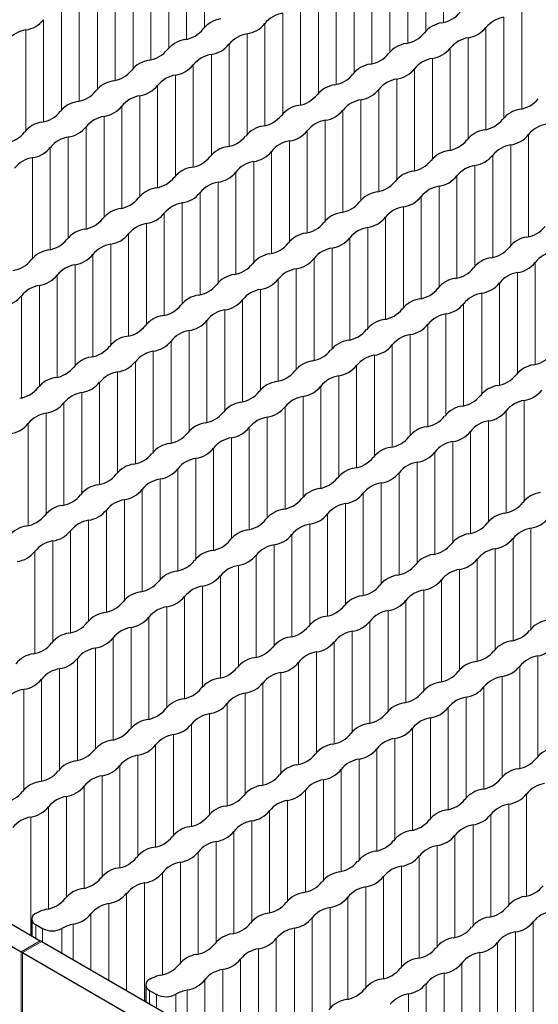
# Paper-space layout 'Blatt2' of a CAD drawing. Header units: millimetres. Extents: x 5 to 418, y 2 to 292.
# Tile 65 of 74: x 266.62 to 272.95, y 213.53 to 225.54. Entities that reach past the tile are written whole.
import ezdxf

# ---------------------------------------------------------------- set-up
doc = ezdxf.new("R2010")
doc.units = ezdxf.units.MM

psp = doc.layouts.new('Blatt2')

# ---------------------------------------------------------------- linework, layer by layer
at = {"color": 7, "linetype": 'Continuous', "lineweight": 18}
for p, q in [((271.795, 226.749), (271.795, 225.505)), ((268.88, 226.672), (268.88, 225.446)), ((271.579, 226.624), (271.579, 225.399)), ((268.66, 226.545), (268.66, 225.301)), ((271.359, 226.497), (271.359, 225.253)), ((268.444, 226.42), (268.444, 225.195)), ((271.143, 226.373), (271.143, 225.147)), ((268.224, 226.293), (268.224, 225.049)), ((270.923, 226.246), (270.923, 225.001)), ((268.008, 226.168), (268.008, 224.943)), ((270.707, 226.121), (270.707, 224.895)), ((267.788, 226.041), (267.788, 224.797)), ((270.487, 225.994), (270.487, 224.75)), ((267.572, 225.917), (267.572, 224.691)), ((267.352, 225.79), (267.352, 224.545)), ((270.271, 225.869), (270.271, 224.644)), ((267.136, 225.665), (267.136, 224.44)), ((270.051, 225.742), (270.051, 224.498)), ((272.75, 225.694), (272.75, 224.45)), ((266.916, 225.538), (266.916, 224.294)), ((269.835, 225.617), (269.835, 224.392)), ((272.533, 225.57), (272.533, 224.344)), ((266.7, 225.413), (266.7, 224.188)), ((269.615, 225.49), (269.615, 224.246)), ((272.314, 225.443), (272.314, 224.198)), ((269.399, 225.366), (269.399, 224.14)), ((272.097, 225.318), (272.097, 224.093)), ((269.179, 225.239), (269.179, 223.994)), ((271.877, 225.191), (271.877, 223.947)), ((268.963, 225.114), (268.963, 223.889)), ((271.661, 225.066), (271.661, 223.841)), ((268.743, 224.987), (268.743, 223.743)), ((271.441, 224.939), (271.441, 223.695)), ((268.526, 224.862), (268.526, 223.637)), ((271.225, 224.815), (271.225, 223.589)), ((268.307, 224.735), (268.307, 223.491)), ((271.005, 224.688), (271.005, 223.443)), ((268.09, 224.61), (268.09, 223.385)), ((270.789, 224.563), (270.789, 223.337)), ((267.871, 224.483), (267.871, 223.239)), ((270.569, 224.436), (270.569, 223.192)), ((267.654, 224.359), (267.654, 223.133)), ((270.353, 224.311), (270.353, 223.086)), ((267.434, 224.232), (267.434, 222.987)), ((267.218, 224.107), (267.218, 222.882)), ((270.133, 224.184), (270.133, 222.94)), ((272.832, 224.137), (272.832, 222.892)), ((266.998, 223.98), (266.998, 222.736)), ((269.917, 224.059), (269.917, 222.834)), ((272.616, 224.012), (272.616, 222.786)), ((266.782, 223.855), (266.782, 222.63)), ((269.697, 223.932), (269.697, 222.688)), ((272.396, 223.885), (272.396, 222.641)), ((269.481, 223.808), (269.481, 222.582)), ((272.18, 223.76), (272.18, 222.535)), ((269.261, 223.681), (269.261, 222.436)), ((271.96, 223.633), (271.96, 222.389)), ((269.045, 223.556), (269.045, 222.331)), ((271.744, 223.508), (271.744, 222.283)), ((268.825, 223.429), (268.825, 222.185)), ((271.524, 223.381), (271.524, 222.137)), ((268.609, 223.304), (268.609, 222.079)), ((271.308, 223.257), (271.308, 222.031)), ((268.389, 223.177), (268.389, 221.933)), ((271.088, 223.13), (271.088, 221.885)), ((268.173, 223.052), (268.173, 221.827)), ((270.872, 223.005), (270.872, 221.779)), ((267.953, 222.926), (267.953, 221.681)), ((270.652, 222.878), (270.652, 221.634)), ((267.737, 222.801), (267.737, 221.575)), ((270.436, 222.753), (270.436, 221.528)), ((267.517, 222.674), (267.517, 221.429)), ((267.301, 222.549), (267.301, 221.324)), ((270.216, 222.626), (270.216, 221.382)), ((272.915, 222.579), (272.915, 221.334)), ((267.081, 222.422), (267.081, 221.178)), ((270, 222.501), (270, 221.276)), ((272.698, 222.454), (272.698, 221.228)), ((266.865, 222.297), (266.865, 221.072)), ((269.78, 222.374), (269.78, 221.13)), ((272.479, 222.327), (272.479, 221.083)), ((266.645, 222.17), (266.645, 220.926)), ((269.564, 222.25), (269.564, 221.024)), ((272.262, 222.202), (272.262, 220.977)), ((269.344, 222.123), (269.344, 220.878)), ((272.042, 222.075), (272.042, 220.831)), ((269.128, 221.998), (269.128, 220.773)), ((271.826, 221.95), (271.826, 220.725)), ((268.908, 221.871), (268.908, 220.627)), ((271.606, 221.823), (271.606, 220.579)), ((268.691, 221.746), (268.691, 220.521)), ((271.39, 221.699), (271.39, 220.473)), ((268.472, 221.619), (268.472, 220.375)), ((271.17, 221.572), (271.17, 220.327)), ((268.255, 221.494), (268.255, 220.269)), ((270.954, 221.447), (270.954, 220.221)), ((268.036, 221.368), (268.036, 220.123)), ((270.734, 221.32), (270.734, 220.076)), ((267.819, 221.243), (267.819, 220.017)), ((270.518, 221.195), (270.518, 219.97)), ((267.599, 221.116), (267.599, 219.872)), ((270.298, 221.068), (270.298, 219.824)), ((267.383, 220.991), (267.383, 219.766)), ((267.163, 220.864), (267.163, 219.62)), ((270.082, 220.943), (270.082, 219.718)), ((272.781, 220.896), (272.781, 219.67)), ((266.947, 220.739), (266.947, 219.514)), ((269.862, 220.816), (269.862, 219.572)), ((272.561, 220.769), (272.561, 219.525)), ((266.727, 220.612), (266.727, 219.368)), ((269.646, 220.692), (269.646, 219.466)), ((272.345, 220.644), (272.345, 219.419)), ((269.426, 220.565), (269.426, 219.32)), ((272.125, 220.517), (272.125, 219.273)), ((269.21, 220.44), (269.21, 219.215)), ((271.909, 220.392), (271.909, 219.167)), ((268.99, 220.313), (268.99, 219.069)), ((271.689, 220.265), (271.689, 219.021)), ((268.774, 220.188), (268.774, 218.963)), ((271.473, 220.141), (271.473, 218.915)), ((268.554, 220.061), (268.554, 218.817)), ((271.253, 220.014), (271.253, 218.769)), ((268.338, 219.937), (268.338, 218.711)), ((271.037, 219.889), (271.037, 218.664)), ((268.118, 219.81), (268.118, 218.565)), ((270.817, 219.762), (270.817, 218.518)), ((267.902, 219.685), (267.902, 218.459)), ((270.601, 219.637), (270.601, 218.412)), ((267.682, 219.558), (267.682, 218.314)), ((270.381, 219.51), (270.381, 218.266)), ((267.466, 219.433), (267.466, 218.208)), ((267.246, 219.306), (267.246, 218.062)), ((270.165, 219.385), (270.165, 218.16)), ((272.863, 219.338), (272.863, 218.112)), ((267.03, 219.181), (267.03, 217.956)), ((269.945, 219.258), (269.945, 218.014)), ((272.644, 219.211), (272.644, 217.967)), ((266.81, 219.054), (266.81, 217.81)), ((269.729, 219.134), (269.729, 217.908)), ((272.427, 219.086), (272.427, 217.861)), ((269.509, 219.007), (269.509, 217.762)), ((272.207, 218.959), (272.207, 217.715)), ((269.293, 218.882), (269.293, 217.657)), ((271.991, 218.834), (271.991, 217.609)), ((269.073, 218.755), (269.073, 217.511)), ((271.771, 218.707), (271.771, 217.463)), ((268.856, 218.63), (268.856, 217.405)), ((271.555, 218.583), (271.555, 217.357)), ((268.637, 218.503), (268.637, 217.259)), ((271.335, 218.456), (271.335, 217.211)), ((268.42, 218.379), (268.42, 217.153)), ((271.119, 218.331), (271.119, 217.106)), ((268.201, 218.252), (268.201, 217.007)), ((270.899, 218.204), (270.899, 216.96)), ((267.984, 218.127), (267.984, 216.901)), ((270.683, 218.079), (270.683, 216.854)), ((267.764, 218), (267.764, 216.756)), ((270.463, 217.952), (270.463, 216.708)), ((267.548, 217.875), (267.548, 216.65)), ((270.247, 217.827), (270.247, 216.602)), ((267.328, 217.748), (267.328, 216.504)), ((272.946, 217.78), (272.946, 216.554)), ((267.112, 217.623), (267.112, 216.398)), ((270.027, 217.7), (270.027, 216.456)), ((272.726, 217.653), (272.726, 216.409)), ((266.892, 217.496), (266.892, 216.252)), ((269.811, 217.576), (269.811, 216.35)), ((272.51, 217.528), (272.51, 216.303)), ((266.676, 217.372), (266.676, 216.146)), ((269.591, 217.449), (269.591, 216.204)), ((272.29, 217.401), (272.29, 216.157)), ((269.375, 217.324), (269.375, 216.099)), ((272.074, 217.276), (272.074, 216.051)), ((269.155, 217.197), (269.155, 215.953)), ((271.854, 217.149), (271.854, 215.905)), ((268.939, 217.072), (268.939, 215.847)), ((271.638, 217.025), (271.638, 215.799)), ((268.719, 216.945), (268.719, 215.701)), ((271.418, 216.898), (271.418, 215.653)), ((268.503, 216.821), (268.503, 215.595)), ((271.202, 216.773), (271.202, 215.548)), ((268.283, 216.694), (268.283, 215.449)), ((270.982, 216.646), (270.982, 215.402)), ((268.067, 216.569), (268.067, 215.343)), ((270.766, 216.521), (270.766, 215.296)), ((267.847, 216.442), (267.847, 215.198)), ((270.546, 216.394), (270.546, 215.15)), ((267.631, 216.317), (267.631, 215.092)), ((270.33, 216.269), (270.33, 215.044)), ((267.411, 216.19), (267.411, 214.946)), ((267.195, 216.065), (267.195, 214.84)), ((270.11, 216.143), (270.11, 214.898)), ((272.808, 216.095), (272.808, 214.851)), ((266.975, 215.938), (266.975, 214.694)), ((269.894, 216.018), (269.894, 214.792)), ((272.592, 215.97), (272.592, 214.745)), ((266.759, 215.814), (266.759, 214.374)), ((269.674, 215.891), (269.674, 214.647)), ((272.372, 215.843), (272.372, 214.599)), ((269.458, 215.766), (269.458, 214.541)), ((272.156, 215.718), (272.156, 214.493)), ((269.238, 215.639), (269.238, 214.395)), ((271.936, 215.591), (271.936, 214.347)), ((269.021, 215.514), (269.021, 214.289)), ((271.72, 215.467), (271.72, 214.241)), ((268.802, 215.387), (268.802, 214.143)), ((271.5, 215.34), (271.5, 214.095)), ((268.585, 215.263), (268.585, 214.037)), ((271.284, 215.215), (271.284, 213.99)), ((268.366, 215.136), (268.366, 213.891)), ((271.064, 215.088), (271.064, 213.844)), ((268.149, 215.011), (268.149, 213.571)), ((270.848, 214.963), (270.848, 213.738)), ((267.929, 214.884), (267.929, 213.698)), ((270.628, 214.836), (270.628, 213.592)), ((267.713, 214.759), (267.713, 213.823)), ((270.412, 214.711), (270.412, 213.486)), ((267.493, 214.632), (267.493, 213.949)), ((270.192, 214.585), (270.192, 213.34)), ((266.82, 214.502), (266.82, 214.338)), ((267.277, 214.507), (267.277, 214.074)), ((272.891, 214.537), (272.891, 213.293)), ((266.902, 214.454), (266.902, 214.291)), ((267.14, 214.456), (267.14, 214.153)), ((269.976, 214.46), (269.976, 213.234)), ((272.675, 214.412), (272.675, 213.187)), ((266.876, 214.306), (266.641, 214.17)), ((266.893, 214.296), (266.657, 214.16)), ((269.756, 214.333), (269.756, 213.089)), ((272.455, 214.285), (272.455, 213.041)), ((266.641, 104.644), (266.641, 214.17)), ((266.657, 104.635), (266.657, 214.16)), ((269.54, 214.208), (269.54, 212.768)), ((272.239, 214.16), (272.239, 212.935)), ((269.32, 214.081), (269.32, 212.895)), ((272.019, 214.033), (272.019, 212.789)), ((269.104, 213.956), (269.104, 213.02)), ((271.803, 213.909), (271.803, 212.683)), ((268.884, 213.829), (268.884, 213.147)), ((271.583, 213.782), (271.583, 212.537)), ((268.21, 213.699), (268.21, 213.536)), ((268.293, 213.651), (268.293, 213.488)), ((268.531, 213.653), (268.531, 213.351)), ((268.668, 213.705), (268.668, 213.271)), ((271.367, 213.657), (271.367, 212.432))]:
    psp.add_line(p, q, dxfattribs=at)
at = {"color": 7, "linetype": 'Continuous', "lineweight": 25}
for p, q in [((247.557, 225.459), (266.876, 214.306)), ((247.321, 225.323), (266.641, 214.17)), ((266.771, 214.57), (266.771, 214.367)), ((266.82, 214.502), (266.902, 214.454)), ((266.893, 214.296), (266.876, 214.306)), ((266.893, 214.296), (279.259, 207.157)), ((266.657, 214.16), (266.641, 214.17)), ((266.657, 214.16), (279.259, 206.885)), ((268.162, 213.767), (268.162, 213.564)), ((268.21, 213.699), (268.293, 213.651))]:
    psp.add_line(p, q, dxfattribs=at)
for centre, radius, start, end in [((266.651, 225.748), 0.338, 278.3389, 321.6557), ((269.127, 225.213), 0.338, 98.7655, 141.2291), ((269.888, 225.271), 0.35, 98.7581, 141.2365), ((271.724, 225.846), 0.35, 278.3462, 321.6484), ((272.587, 225.223), 0.35, 98.7581, 141.2365), ((266.753, 225.067), 0.35, 98.7581, 141.2365), ((268.589, 225.642), 0.35, 278.3462, 321.6484), ((269.35, 225.7), 0.338, 278.3389, 321.6557), ((271.826, 225.166), 0.338, 98.7655, 141.2291), ((272.048, 225.653), 0.338, 278.3389, 321.6557), ((268.691, 224.961), 0.338, 98.7655, 141.2291), ((269.452, 225.019), 0.35, 98.7581, 141.2365), ((271.288, 225.595), 0.35, 278.3462, 321.6484), ((272.151, 224.972), 0.35, 98.7581, 141.2365), ((268.153, 225.391), 0.35, 278.3462, 321.6484), ((268.913, 225.448), 0.338, 278.3389, 321.6557), ((271.39, 224.914), 0.338, 98.7655, 141.2291), ((271.612, 225.401), 0.338, 278.3389, 321.6557), ((268.255, 224.71), 0.338, 98.7655, 141.2291), ((269.016, 224.768), 0.35, 98.7581, 141.2365), ((270.852, 225.343), 0.35, 278.3462, 321.6484), ((271.715, 224.72), 0.35, 98.7581, 141.2365), ((267.717, 225.139), 0.35, 278.3462, 321.6484), ((268.477, 225.197), 0.338, 278.3389, 321.6557), ((270.954, 224.662), 0.338, 98.7655, 141.2291), ((271.176, 225.149), 0.338, 278.3389, 321.6557), ((267.819, 224.458), 0.338, 98.7655, 141.2291), ((268.58, 224.516), 0.35, 98.7581, 141.2365), ((270.416, 225.091), 0.35, 278.3462, 321.6484), ((271.279, 224.468), 0.35, 98.7581, 141.2365), ((267.281, 224.887), 0.35, 278.3462, 321.6484), ((268.041, 224.945), 0.338, 278.3389, 321.6557), ((270.518, 224.41), 0.338, 98.7655, 141.2291), ((270.74, 224.897), 0.338, 278.3389, 321.6557), ((268.144, 224.264), 0.35, 98.7581, 141.2365), ((269.979, 224.84), 0.35, 278.3462, 321.6484), ((270.843, 224.216), 0.35, 98.7581, 141.2365), ((272.678, 224.792), 0.35, 278.3462, 321.6484), ((267.383, 224.206), 0.338, 98.7655, 141.2291), ((267.605, 224.693), 0.338, 278.3389, 321.6557), ((270.082, 224.159), 0.338, 98.7655, 141.2291), ((270.304, 224.646), 0.338, 278.3389, 321.6557), ((272.781, 224.111), 0.338, 98.7655, 141.2291), ((266.845, 224.635), 0.35, 278.3462, 321.6484), ((267.708, 224.012), 0.35, 98.7581, 141.2365), ((269.543, 224.588), 0.35, 278.3462, 321.6484), ((270.407, 223.965), 0.35, 98.7581, 141.2365), ((272.242, 224.54), 0.35, 278.3462, 321.6484), ((266.947, 223.955), 0.338, 98.7655, 141.2291), ((267.169, 224.442), 0.338, 278.3389, 321.6557), ((269.646, 223.907), 0.338, 98.7655, 141.2291), ((272.345, 223.859), 0.338, 98.7655, 141.2291), ((273.105, 223.917), 0.35, 98.7581, 141.2365), ((266.409, 224.384), 0.35, 278.3462, 321.6484), ((267.272, 223.761), 0.35, 98.7581, 141.2365), ((269.107, 224.336), 0.35, 278.3462, 321.6484), ((269.868, 224.394), 0.338, 278.3389, 321.6557), ((271.806, 224.288), 0.35, 278.3462, 321.6484), ((272.567, 224.346), 0.338, 278.3389, 321.6557), ((266.733, 224.19), 0.338, 278.3389, 321.6557), ((269.21, 223.655), 0.338, 98.7655, 141.2291), ((269.97, 223.713), 0.35, 98.7581, 141.2365), ((272.669, 223.665), 0.35, 98.7581, 141.2365), ((266.836, 223.509), 0.35, 98.7581, 141.2365), ((268.671, 224.084), 0.35, 278.3462, 321.6484), ((269.432, 224.142), 0.338, 278.3389, 321.6557), ((271.909, 223.608), 0.338, 98.7655, 141.2291), ((272.131, 224.095), 0.338, 278.3389, 321.6557), ((268.774, 223.403), 0.338, 98.7655, 141.2291), ((269.534, 223.461), 0.35, 98.7581, 141.2365), ((271.37, 224.037), 0.35, 278.3462, 321.6484), ((272.233, 223.414), 0.35, 98.7581, 141.2365), ((268.235, 223.833), 0.35, 278.3462, 321.6484), ((268.996, 223.89), 0.338, 278.3389, 321.6557), ((271.473, 223.356), 0.338, 98.7655, 141.2291), ((271.695, 223.843), 0.338, 278.3389, 321.6557), ((268.338, 223.152), 0.338, 98.7655, 141.2291), ((269.098, 223.21), 0.35, 98.7581, 141.2365), ((270.934, 223.785), 0.35, 278.3462, 321.6484), ((271.797, 223.162), 0.35, 98.7581, 141.2365), ((267.799, 223.581), 0.35, 278.3462, 321.6484), ((268.56, 223.639), 0.338, 278.3389, 321.6557), ((271.036, 223.104), 0.338, 98.7655, 141.2291), ((271.259, 223.591), 0.338, 278.3389, 321.6557), ((267.902, 222.9), 0.338, 98.7655, 141.2291), ((268.662, 222.958), 0.35, 98.7581, 141.2365), ((270.498, 223.533), 0.35, 278.3462, 321.6484), ((271.361, 222.91), 0.35, 98.7581, 141.2365), ((267.363, 223.329), 0.35, 278.3462, 321.6484), ((268.124, 223.387), 0.338, 278.3389, 321.6557), ((270.6, 222.852), 0.338, 98.7655, 141.2291), ((270.823, 223.339), 0.338, 278.3389, 321.6557), ((268.226, 222.706), 0.35, 98.7581, 141.2365), ((270.062, 223.282), 0.35, 278.3462, 321.6484), ((270.925, 222.658), 0.35, 98.7581, 141.2365), ((272.761, 223.234), 0.35, 278.3462, 321.6484), ((267.466, 222.648), 0.338, 98.7655, 141.2291), ((267.688, 223.135), 0.338, 278.3389, 321.6557), ((270.164, 222.601), 0.338, 98.7655, 141.2291), ((270.387, 223.088), 0.338, 278.3389, 321.6557), ((272.863, 222.553), 0.338, 98.7655, 141.2291), ((266.927, 223.077), 0.35, 278.3462, 321.6484), ((267.79, 222.454), 0.35, 98.7581, 141.2365), ((269.626, 223.03), 0.35, 278.3462, 321.6484), ((270.489, 222.407), 0.35, 98.7581, 141.2365), ((272.325, 222.982), 0.35, 278.3462, 321.6484), ((267.03, 222.397), 0.338, 98.7655, 141.2291), ((267.252, 222.884), 0.338, 278.3389, 321.6557), ((269.728, 222.349), 0.338, 98.7655, 141.2291), ((272.427, 222.301), 0.338, 98.7655, 141.2291), ((273.188, 222.359), 0.35, 98.7581, 141.2365), ((266.491, 222.826), 0.35, 278.3462, 321.6484), ((267.354, 222.203), 0.35, 98.7581, 141.2365), ((269.19, 222.778), 0.35, 278.3462, 321.6484), ((269.951, 222.836), 0.338, 278.3389, 321.6557), ((271.889, 222.73), 0.35, 278.3462, 321.6484), ((272.649, 222.788), 0.338, 278.3389, 321.6557), ((266.816, 222.632), 0.338, 278.3389, 321.6557), ((269.292, 222.097), 0.338, 98.7655, 141.2291), ((270.053, 222.155), 0.35, 98.7581, 141.2365), ((272.752, 222.107), 0.35, 98.7581, 141.2365), ((266.918, 221.951), 0.35, 98.7581, 141.2365), ((268.754, 222.526), 0.35, 278.3462, 321.6484), ((269.515, 222.584), 0.338, 278.3389, 321.6557), ((271.991, 222.05), 0.338, 98.7655, 141.2291), ((272.213, 222.537), 0.338, 278.3389, 321.6557), ((266.38, 222.38), 0.338, 278.3389, 321.6557), ((268.856, 221.845), 0.338, 98.7655, 141.2291), ((269.617, 221.903), 0.35, 98.7581, 141.2365), ((271.453, 222.479), 0.35, 278.3462, 321.6484), ((272.316, 221.856), 0.35, 98.7581, 141.2365), ((268.318, 222.275), 0.35, 278.3462, 321.6484), ((269.078, 222.332), 0.338, 278.3389, 321.6557), ((271.555, 221.798), 0.338, 98.7655, 141.2291), ((271.777, 222.285), 0.338, 278.3389, 321.6557), ((268.42, 221.594), 0.338, 98.7655, 141.2291), ((269.181, 221.652), 0.35, 98.7581, 141.2365), ((271.017, 222.227), 0.35, 278.3462, 321.6484), ((271.88, 221.604), 0.35, 98.7581, 141.2365), ((267.882, 222.023), 0.35, 278.3462, 321.6484), ((268.642, 222.081), 0.338, 278.3389, 321.6557), ((271.119, 221.546), 0.338, 98.7655, 141.2291), ((271.341, 222.033), 0.338, 278.3389, 321.6557), ((267.984, 221.342), 0.338, 98.7655, 141.2291), ((268.745, 221.4), 0.35, 98.7581, 141.2365), ((270.581, 221.975), 0.35, 278.3462, 321.6484), ((271.444, 221.352), 0.35, 98.7581, 141.2365), ((267.446, 221.771), 0.35, 278.3462, 321.6484), ((268.206, 221.829), 0.338, 278.3389, 321.6557), ((270.683, 221.294), 0.338, 98.7655, 141.2291), ((270.905, 221.781), 0.338, 278.3389, 321.6557), ((268.309, 221.148), 0.35, 98.7581, 141.2365), ((270.144, 221.724), 0.35, 278.3462, 321.6484), ((271.008, 221.1), 0.35, 98.7581, 141.2365), ((272.843, 221.676), 0.35, 278.3462, 321.6484), ((267.548, 221.09), 0.338, 98.7655, 141.2291), ((267.77, 221.577), 0.338, 278.3389, 321.6557), ((270.247, 221.043), 0.338, 98.7655, 141.2291), ((270.469, 221.53), 0.338, 278.3389, 321.6557), ((272.946, 220.995), 0.338, 98.7655, 141.2291), ((267.01, 221.519), 0.35, 278.3462, 321.6484), ((267.873, 220.896), 0.35, 98.7581, 141.2365), ((269.708, 221.472), 0.35, 278.3462, 321.6484), ((270.572, 220.849), 0.35, 98.7581, 141.2365), ((272.407, 221.424), 0.35, 278.3462, 321.6484), ((267.112, 220.839), 0.338, 98.7655, 141.2291), ((267.334, 221.326), 0.338, 278.3389, 321.6557), ((269.811, 220.791), 0.338, 98.7655, 141.2291), ((270.033, 221.278), 0.338, 278.3389, 321.6557), ((272.51, 220.743), 0.338, 98.7655, 141.2291), ((266.574, 221.268), 0.35, 278.3462, 321.6484), ((267.437, 220.645), 0.35, 98.7581, 141.2365), ((269.272, 221.22), 0.35, 278.3462, 321.6484), ((271.971, 221.172), 0.35, 278.3462, 321.6484), ((272.732, 221.23), 0.338, 278.3389, 321.6557), ((266.898, 221.074), 0.338, 278.3389, 321.6557), ((269.375, 220.539), 0.338, 98.7655, 141.2291), ((270.135, 220.597), 0.35, 98.7581, 141.2365), ((272.834, 220.549), 0.35, 98.7581, 141.2365), ((267.001, 220.393), 0.35, 98.7581, 141.2365), ((268.836, 220.968), 0.35, 278.3462, 321.6484), ((269.597, 221.026), 0.338, 278.3389, 321.6557), ((272.074, 220.492), 0.338, 98.7655, 141.2291), ((272.296, 220.979), 0.338, 278.3389, 321.6557), ((266.462, 220.822), 0.338, 278.3389, 321.6557), ((268.939, 220.287), 0.338, 98.7655, 141.2291), ((269.699, 220.345), 0.35, 98.7581, 141.2365), ((271.535, 220.921), 0.35, 278.3462, 321.6484), ((272.398, 220.298), 0.35, 98.7581, 141.2365), ((268.4, 220.717), 0.35, 278.3462, 321.6484), ((269.161, 220.774), 0.338, 278.3389, 321.6557), ((271.638, 220.24), 0.338, 98.7655, 141.2291), ((271.86, 220.727), 0.338, 278.3389, 321.6557), ((268.503, 220.036), 0.338, 98.7655, 141.2291), ((269.263, 220.094), 0.35, 98.7581, 141.2365), ((271.099, 220.669), 0.35, 278.3462, 321.6484), ((271.962, 220.046), 0.35, 98.7581, 141.2365), ((267.964, 220.465), 0.35, 278.3462, 321.6484), ((268.725, 220.523), 0.338, 278.3389, 321.6557), ((271.201, 219.988), 0.338, 98.7655, 141.2291), ((271.424, 220.475), 0.338, 278.3389, 321.6557), ((268.067, 219.784), 0.338, 98.7655, 141.2291), ((268.827, 219.842), 0.35, 98.7581, 141.2365), ((270.663, 220.417), 0.35, 278.3462, 321.6484), ((271.526, 219.794), 0.35, 98.7581, 141.2365), ((267.528, 220.213), 0.35, 278.3462, 321.6484), ((268.289, 220.271), 0.338, 278.3389, 321.6557), ((270.765, 219.736), 0.338, 98.7655, 141.2291), ((270.988, 220.223), 0.338, 278.3389, 321.6557), ((267.631, 219.532), 0.338, 98.7655, 141.2291), ((268.391, 219.59), 0.35, 98.7581, 141.2365), ((270.227, 220.166), 0.35, 278.3462, 321.6484), ((271.09, 219.543), 0.35, 98.7581, 141.2365), ((267.853, 220.019), 0.338, 278.3389, 321.6557), ((270.329, 219.485), 0.338, 98.7655, 141.2291), ((270.552, 219.972), 0.338, 278.3389, 321.6557), ((273.028, 219.437), 0.338, 98.7655, 141.2291), ((267.092, 219.961), 0.35, 278.3462, 321.6484), ((267.955, 219.338), 0.35, 98.7581, 141.2365), ((269.791, 219.914), 0.35, 278.3462, 321.6484), ((270.654, 219.291), 0.35, 98.7581, 141.2365), ((272.49, 219.866), 0.35, 278.3462, 321.6484), ((267.195, 219.281), 0.338, 98.7655, 141.2291), ((267.417, 219.768), 0.338, 278.3389, 321.6557), ((269.893, 219.233), 0.338, 98.7655, 141.2291), ((270.116, 219.72), 0.338, 278.3389, 321.6557), ((272.592, 219.185), 0.338, 98.7655, 141.2291), ((266.656, 219.71), 0.35, 278.3462, 321.6484), ((267.519, 219.087), 0.35, 98.7581, 141.2365), ((269.355, 219.662), 0.35, 278.3462, 321.6484), ((272.054, 219.615), 0.35, 278.3462, 321.6484), ((272.814, 219.672), 0.338, 278.3389, 321.6557), ((266.758, 219.029), 0.338, 98.7655, 141.2291), ((266.981, 219.516), 0.338, 278.3389, 321.6557), ((269.457, 218.981), 0.338, 98.7655, 141.2291), ((270.218, 219.039), 0.35, 98.7581, 141.2365), ((272.156, 218.934), 0.338, 98.7655, 141.2291), ((272.917, 218.991), 0.35, 98.7581, 141.2365), ((267.083, 218.835), 0.35, 98.7581, 141.2365), ((268.919, 219.41), 0.35, 278.3462, 321.6484), ((269.68, 219.468), 0.338, 278.3389, 321.6557), ((272.378, 219.421), 0.338, 278.3389, 321.6557), ((266.545, 219.264), 0.338, 278.3389, 321.6557), ((269.021, 218.73), 0.338, 98.7655, 141.2291), ((269.782, 218.787), 0.35, 98.7581, 141.2365), ((271.618, 219.363), 0.35, 278.3462, 321.6484), ((272.481, 218.74), 0.35, 98.7581, 141.2365), ((268.483, 219.159), 0.35, 278.3462, 321.6484), ((269.243, 219.217), 0.338, 278.3389, 321.6557), ((271.72, 218.682), 0.338, 98.7655, 141.2291), ((271.942, 219.169), 0.338, 278.3389, 321.6557), ((268.585, 218.478), 0.338, 98.7655, 141.2291), ((269.346, 218.536), 0.35, 98.7581, 141.2365), ((271.182, 219.111), 0.35, 278.3462, 321.6484), ((272.045, 218.488), 0.35, 98.7581, 141.2365), ((268.047, 218.907), 0.35, 278.3462, 321.6484), ((268.807, 218.965), 0.338, 278.3389, 321.6557), ((271.284, 218.43), 0.338, 98.7655, 141.2291), ((271.506, 218.917), 0.338, 278.3389, 321.6557), ((268.149, 218.226), 0.338, 98.7655, 141.2291), ((268.91, 218.284), 0.35, 98.7581, 141.2365), ((270.746, 218.859), 0.35, 278.3462, 321.6484), ((271.609, 218.236), 0.35, 98.7581, 141.2365), ((267.611, 218.655), 0.35, 278.3462, 321.6484), ((268.371, 218.713), 0.338, 278.3389, 321.6557), ((270.848, 218.178), 0.338, 98.7655, 141.2291), ((271.07, 218.665), 0.338, 278.3389, 321.6557), ((267.713, 217.974), 0.338, 98.7655, 141.2291), ((268.474, 218.032), 0.35, 98.7581, 141.2365), ((270.309, 218.608), 0.35, 278.3462, 321.6484), ((271.173, 217.985), 0.35, 98.7581, 141.2365), ((267.175, 218.404), 0.35, 278.3462, 321.6484), ((267.935, 218.461), 0.338, 278.3389, 321.6557), ((270.412, 217.927), 0.338, 98.7655, 141.2291), ((270.634, 218.414), 0.338, 278.3389, 321.6557), ((273.111, 217.879), 0.338, 98.7655, 141.2291), ((268.038, 217.78), 0.35, 98.7581, 141.2365), ((269.873, 218.356), 0.35, 278.3462, 321.6484), ((270.737, 217.733), 0.35, 98.7581, 141.2365), ((272.572, 218.308), 0.35, 278.3462, 321.6484), ((267.277, 217.723), 0.338, 98.7655, 141.2291), ((267.499, 218.21), 0.338, 278.3389, 321.6557), ((269.976, 217.675), 0.338, 98.7655, 141.2291), ((270.198, 218.162), 0.338, 278.3389, 321.6557), ((272.675, 217.627), 0.338, 98.7655, 141.2291), ((266.739, 218.152), 0.35, 278.3462, 321.6484), ((267.602, 217.529), 0.35, 98.7581, 141.2365), ((269.437, 218.104), 0.35, 278.3462, 321.6484), ((270.3, 217.481), 0.35, 98.7581, 141.2365), ((272.136, 218.057), 0.35, 278.3462, 321.6484), ((272.897, 218.114), 0.338, 278.3389, 321.6557), ((266.841, 217.471), 0.338, 98.7655, 141.2291), ((267.063, 217.958), 0.338, 278.3389, 321.6557), ((269.54, 217.423), 0.338, 98.7655, 141.2291), ((272.239, 217.376), 0.338, 98.7655, 141.2291), ((272.999, 217.433), 0.35, 98.7581, 141.2365), ((267.166, 217.277), 0.35, 98.7581, 141.2365), ((269.001, 217.852), 0.35, 278.3462, 321.6484), ((269.762, 217.91), 0.338, 278.3389, 321.6557), ((271.7, 217.805), 0.35, 278.3462, 321.6484), ((272.461, 217.863), 0.338, 278.3389, 321.6557), ((266.627, 217.706), 0.338, 278.3389, 321.6557), ((269.104, 217.172), 0.338, 98.7655, 141.2291), ((269.864, 217.229), 0.35, 98.7581, 141.2365), ((272.563, 217.182), 0.35, 98.7581, 141.2365), ((266.73, 217.025), 0.35, 98.7581, 141.2365), ((268.565, 217.601), 0.35, 278.3462, 321.6484), ((269.326, 217.659), 0.338, 278.3389, 321.6557), ((271.803, 217.124), 0.338, 98.7655, 141.2291), ((272.025, 217.611), 0.338, 278.3389, 321.6557), ((268.668, 216.92), 0.338, 98.7655, 141.2291), ((269.428, 216.978), 0.35, 98.7581, 141.2365), ((271.264, 217.553), 0.35, 278.3462, 321.6484), ((272.127, 216.93), 0.35, 98.7581, 141.2365), ((268.129, 217.349), 0.35, 278.3462, 321.6484), ((268.89, 217.407), 0.338, 278.3389, 321.6557), ((271.366, 216.872), 0.338, 98.7655, 141.2291), ((271.589, 217.359), 0.338, 278.3389, 321.6557), ((268.232, 216.668), 0.338, 98.7655, 141.2291), ((268.992, 216.726), 0.35, 98.7581, 141.2365), ((270.828, 217.301), 0.35, 278.3462, 321.6484), ((271.691, 216.678), 0.35, 98.7581, 141.2365), ((267.693, 217.097), 0.35, 278.3462, 321.6484), ((268.454, 217.155), 0.338, 278.3389, 321.6557), ((270.93, 216.62), 0.338, 98.7655, 141.2291), ((271.153, 217.107), 0.338, 278.3389, 321.6557), ((267.796, 216.416), 0.338, 98.7655, 141.2291), ((268.556, 216.474), 0.35, 98.7581, 141.2365), ((270.392, 217.05), 0.35, 278.3462, 321.6484), ((271.255, 216.427), 0.35, 98.7581, 141.2365), ((267.257, 216.846), 0.35, 278.3462, 321.6484), ((268.018, 216.903), 0.338, 278.3389, 321.6557), ((270.494, 216.369), 0.338, 98.7655, 141.2291), ((270.717, 216.856), 0.338, 278.3389, 321.6557), ((273.193, 216.321), 0.338, 98.7655, 141.2291), ((268.12, 216.222), 0.35, 98.7581, 141.2365), ((269.956, 216.798), 0.35, 278.3462, 321.6484), ((270.819, 216.175), 0.35, 98.7581, 141.2365), ((272.655, 216.75), 0.35, 278.3462, 321.6484), ((267.36, 216.165), 0.338, 98.7655, 141.2291), ((267.582, 216.652), 0.338, 278.3389, 321.6557), ((270.058, 216.117), 0.338, 98.7655, 141.2291), ((270.281, 216.604), 0.338, 278.3389, 321.6557), ((272.757, 216.069), 0.338, 98.7655, 141.2291), ((266.821, 216.594), 0.35, 278.3462, 321.6484), ((267.684, 215.971), 0.35, 98.7581, 141.2365), ((269.52, 216.546), 0.35, 278.3462, 321.6484), ((270.383, 215.923), 0.35, 98.7581, 141.2365), ((272.219, 216.499), 0.35, 278.3462, 321.6484), ((266.923, 215.913), 0.338, 98.7655, 141.2291), ((267.146, 216.4), 0.338, 278.3389, 321.6557), ((269.622, 215.865), 0.338, 98.7655, 141.2291), ((272.321, 215.818), 0.338, 98.7655, 141.2291), ((273.082, 215.875), 0.35, 98.7581, 141.2365), ((266.385, 216.342), 0.35, 278.3462, 321.6484), ((267.248, 215.719), 0.35, 98.7581, 141.2365), ((269.084, 216.294), 0.35, 278.3462, 321.6484), ((269.845, 216.352), 0.338, 278.3389, 321.6557), ((271.783, 216.247), 0.35, 278.3462, 321.6484), ((272.543, 216.305), 0.338, 278.3389, 321.6557), ((266.71, 216.148), 0.338, 278.3389, 321.6557), ((269.186, 215.614), 0.338, 98.7655, 141.2291), ((269.947, 215.671), 0.35, 98.7581, 141.2365), ((272.646, 215.624), 0.35, 98.7581, 141.2365), ((266.812, 215.467), 0.35, 98.7581, 141.2365), ((268.648, 216.043), 0.35, 278.3462, 321.6484), ((269.408, 216.101), 0.338, 278.3389, 321.6557), ((271.885, 215.566), 0.338, 98.7655, 141.2291), ((272.107, 216.053), 0.338, 278.3389, 321.6557), ((268.75, 215.362), 0.338, 98.7655, 141.2291), ((269.511, 215.42), 0.35, 98.7581, 141.2365), ((271.347, 215.995), 0.35, 278.3462, 321.6484), ((272.21, 215.372), 0.35, 98.7581, 141.2365), ((268.212, 215.791), 0.35, 278.3462, 321.6484), ((268.972, 215.849), 0.338, 278.3389, 321.6557), ((271.449, 215.314), 0.338, 98.7655, 141.2291), ((271.671, 215.801), 0.338, 278.3389, 321.6557), ((268.314, 215.11), 0.338, 98.7655, 141.2291), ((269.075, 215.168), 0.35, 98.7581, 141.2365), ((270.911, 215.743), 0.35, 278.3462, 321.6484), ((271.774, 215.12), 0.35, 98.7581, 141.2365), ((267.776, 215.539), 0.35, 278.3462, 321.6484), ((268.536, 215.597), 0.338, 278.3389, 321.6557), ((271.013, 215.062), 0.338, 98.7655, 141.2291), ((271.235, 215.549), 0.338, 278.3389, 321.6557), ((267.878, 214.858), 0.338, 98.7655, 141.2291), ((268.639, 214.916), 0.35, 98.7581, 141.2365), ((270.474, 215.492), 0.35, 278.3462, 321.6484), ((271.338, 214.869), 0.35, 98.7581, 141.2365), ((267.34, 215.288), 0.35, 278.3462, 321.6484), ((268.1, 215.345), 0.338, 278.3389, 321.6557), ((270.577, 214.811), 0.338, 98.7655, 141.2291), ((270.799, 215.298), 0.338, 278.3389, 321.6557), ((268.203, 214.664), 0.35, 98.7581, 141.2365), ((270.038, 215.24), 0.35, 278.3462, 321.6484), ((270.902, 214.617), 0.35, 98.7581, 141.2365), ((272.737, 215.192), 0.35, 278.3462, 321.6484), ((267.442, 214.607), 0.338, 98.7655, 141.2291), ((267.664, 215.094), 0.338, 278.3389, 321.6557), ((270.141, 214.559), 0.338, 98.7655, 141.2291), ((270.363, 215.046), 0.338, 278.3389, 321.6557), ((272.84, 214.511), 0.338, 98.7655, 141.2291), ((266.904, 215.036), 0.35, 278.3462, 321.6484), ((267.767, 214.413), 0.35, 98.7581, 141.2365), ((269.602, 214.988), 0.35, 278.3462, 321.6484), ((270.465, 214.365), 0.35, 98.7581, 141.2365), ((272.301, 214.941), 0.35, 278.3462, 321.6484), ((266.845, 214.57), 0.0728, 110.7834, 249.2166), ((267.063, 214.204), 0.497, 102.5999, 119.2769), ((267.228, 214.842), 0.338, 278.3389, 321.6557), ((269.705, 214.307), 0.338, 98.7655, 141.2291), ((269.927, 214.794), 0.338, 278.3389, 321.6557), ((272.404, 214.26), 0.338, 98.7655, 141.2291), ((273.164, 214.317), 0.35, 98.7581, 141.2365), ((267.366, 214.066), 0.45, 101.3825, 120.1129), ((269.166, 214.736), 0.35, 278.3462, 321.6484), ((271.865, 214.689), 0.35, 278.3462, 321.6484), ((272.626, 214.747), 0.338, 278.3389, 321.6557), ((267.02, 214.681), 0.255, 242.5492, 298.1326), ((269.269, 214.056), 0.338, 98.7655, 141.2291), ((270.029, 214.113), 0.35, 98.7581, 141.2365), ((272.728, 214.066), 0.35, 98.7581, 141.2365), ((268.73, 214.485), 0.35, 278.3462, 321.6484), ((269.491, 214.543), 0.338, 278.3389, 321.6557), ((271.968, 214.008), 0.338, 98.7655, 141.2291), ((272.19, 214.495), 0.338, 278.3389, 321.6557), ((268.833, 213.804), 0.338, 98.7655, 141.2291), ((269.593, 213.862), 0.35, 98.7581, 141.2365), ((271.429, 214.437), 0.35, 278.3462, 321.6484), ((272.292, 213.814), 0.35, 98.7581, 141.2365), ((268.294, 214.233), 0.35, 278.3462, 321.6484), ((269.055, 214.291), 0.338, 278.3389, 321.6557), ((271.531, 213.756), 0.338, 98.7655, 141.2291), ((271.754, 214.243), 0.338, 278.3389, 321.6557), ((268.454, 213.401), 0.497, 102.5999, 119.2769), ((269.157, 213.61), 0.35, 98.7581, 141.2365), ((270.993, 214.185), 0.35, 278.3462, 321.6484), ((271.856, 213.562), 0.35, 98.7581, 141.2365), ((268.236, 213.767), 0.0728, 110.7834, 249.2166), ((268.619, 214.039), 0.338, 278.3389, 321.6557), ((271.095, 213.504), 0.338, 98.7655, 141.2291), ((271.318, 213.992), 0.338, 278.3389, 321.6557), ((268.411, 213.878), 0.255, 242.5492, 298.1326), ((268.757, 213.263), 0.45, 101.3825, 120.1129), ((270.557, 213.934), 0.35, 278.3462, 321.6484), ((271.42, 213.311), 0.35, 98.7581, 141.2365), ((270.659, 213.253), 0.338, 98.7655, 141.2291)]:
    psp.add_arc(centre, radius, start, end, dxfattribs=at)

doc.saveas('drawing.dxf')
